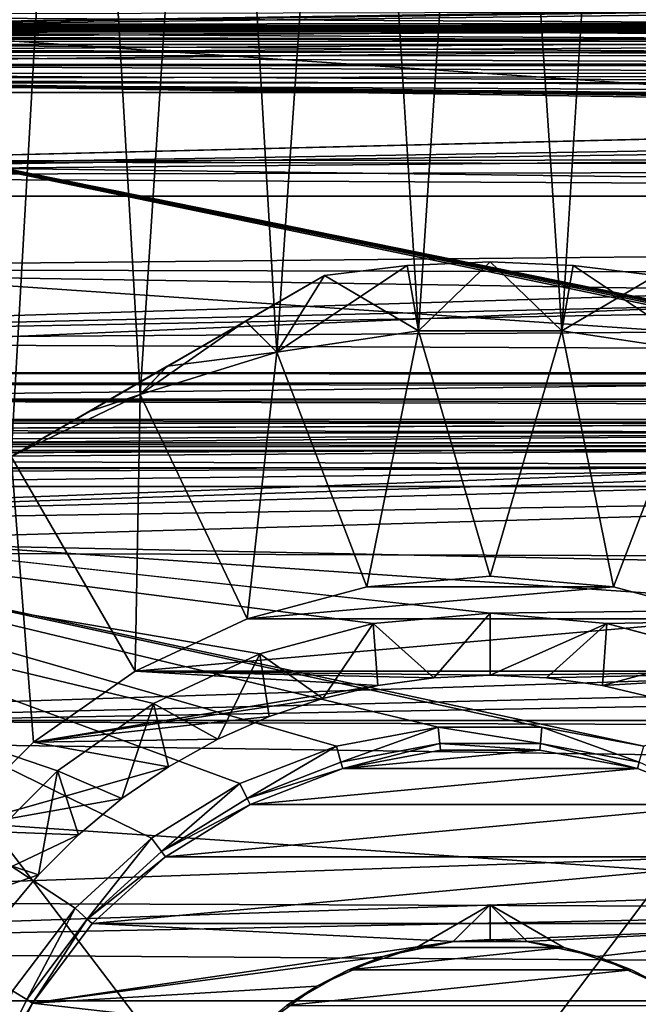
# Model space of a CAD drawing. Header units: millimetres. Extents: x -182 to 217, y -96 to 236.
# Tile 14 of 256: x -157 to -148, y 4 to 19. Entities that reach past the tile are written whole.
import ezdxf

# ---------------------------------------------------------------- set-up
doc = ezdxf.new("R2010")
doc.units = ezdxf.units.MM
doc.header["$LTSCALE"] = 52.148148
for name, color, linetype in [('1', 7, 'CONTINUOUS'), ('156', 7, 'CONTINUOUS'), ('179', 7, 'CONTINUOUS'), ('2', 7, 'CONTINUOUS'), ('218', 7, 'CONTINUOUS'), ('27', 7, 'CONTINUOUS'), ('28', 7, 'CONTINUOUS'), ('297', 7, 'CONTINUOUS'), ('35', 7, 'CONTINUOUS'), ('4', 7, 'CONTINUOUS'), ('48', 7, 'CONTINUOUS'), ('49', 7, 'CONTINUOUS'), ('514', 7, 'CONTINUOUS'), ('515', 7, 'CONTINUOUS'), ('517', 7, 'CONTINUOUS'), ('523', 7, 'CONTINUOUS'), ('524', 7, 'CONTINUOUS'), ('554', 7, 'CONTINUOUS'), ('555', 7, 'CONTINUOUS'), ('564', 7, 'CONTINUOUS'), ('569', 7, 'CONTINUOUS'), ('570', 7, 'CONTINUOUS'), ('592', 7, 'CONTINUOUS'), ('637', 7, 'CONTINUOUS'), ('664', 7, 'CONTINUOUS'), ('668', 7, 'CONTINUOUS'), ('672', 7, 'CONTINUOUS'), ('68', 7, 'CONTINUOUS'), ('681', 7, 'CONTINUOUS'), ('698', 7, 'CONTINUOUS'), ('702', 7, 'CONTINUOUS'), ('75', 7, 'CONTINUOUS')]:
    doc.layers.add(name, color=color, linetype=linetype)

msp = doc.modelspace()

# ---------------------------------------------------------------- linework, layer by layer
at = {"layer": '1', "color": 7, "linetype": 'CONTINUOUS', "true_color": 0xaaaaaa}
for points in [[(20, 13.821, -33.932), (-170, 13.821, -33.932), (20, 22.027, -6.618), (20, 13.821, -33.932)], [(20, 22.027, -6.618), (-170, 13.821, -33.932), (-170, 22.027, -6.618), (20, 22.027, -6.618)]]:
    msp.add_3dface(points, dxfattribs=at)
at = {"layer": '156', "color": 7, "linetype": 'CONTINUOUS', "true_color": 0xaaaaaa}
for points in [[(-166, 19.06, -4.067), (-166, 19.039, -4.216), (-138.511, 19.059, -3.92), (-166, 19.06, -4.067)], [(-166, 19.059, -3.917), (-166, 19.06, -4.067), (-138.511, 19.059, -3.92), (-166, 19.059, -3.917)], [(-166, 19.039, -4.216), (-138.511, 19.039, -4.216), (-138.511, 19.059, -3.92), (-166, 19.039, -4.216)], [(-166, 19.04, -3.791), (-166, 19.059, -3.917), (-138.511, 18.992, -3.631), (-166, 19.04, -3.791)], [(-138.511, 18.992, -3.631), (-166, 19.059, -3.917), (-138.511, 19.059, -3.92), (-138.511, 18.992, -3.631)], [(-166, 18.99, -3.625), (-166, 19.04, -3.791), (-138.511, 18.992, -3.631), (-166, 18.99, -3.625)], [(-138.511, 18.842, -3.374), (-166, 18.99, -3.625), (-138.511, 18.992, -3.631), (-138.511, 18.842, -3.374)], [(-166, 18.923, -3.49), (-166, 18.99, -3.625), (-138.511, 18.842, -3.374), (-166, 18.923, -3.49)], [(-166, 18.836, -3.367), (-166, 18.923, -3.49), (-138.511, 18.842, -3.374), (-166, 18.836, -3.367)], [(-138.511, 18.624, -3.173), (-166, 18.836, -3.367), (-138.511, 18.842, -3.374), (-138.511, 18.624, -3.173)], [(-166, 18.834, -3.364), (-166, 18.836, -3.367), (-138.511, 18.624, -3.173), (-166, 18.834, -3.364)], [(-166, 18.733, -3.258), (-166, 18.834, -3.364), (-138.511, 18.624, -3.173), (-166, 18.733, -3.258)], [(-166, 18.616, -3.168), (-166, 18.733, -3.258), (-138.511, 18.624, -3.173), (-166, 18.616, -3.168)], [(-138.511, 18.495, -3.098), (-166, 18.616, -3.168), (-138.511, 18.624, -3.173), (-138.511, 18.495, -3.098)], [(-166, 18.489, -3.096), (-166, 18.616, -3.168), (-138.511, 18.495, -3.098), (-166, 18.489, -3.096)], [(-138.511, 18.356, -3.044), (-166, 18.489, -3.096), (-138.511, 18.495, -3.098), (-138.511, 18.356, -3.044)], [(-166, 18.352, -3.043), (-166, 18.489, -3.096), (-138.511, 18.356, -3.044), (-166, 18.352, -3.043)], [(-138.511, 18.211, -3.011), (-166, 18.352, -3.043), (-138.511, 18.356, -3.044), (-138.511, 18.211, -3.011)], [(-166, 18.209, -3.011), (-166, 18.352, -3.043), (-138.511, 18.211, -3.011), (-166, 18.209, -3.011)], [(-138.511, 18.062, -3), (-166, 18.209, -3.011), (-138.511, 18.211, -3.011), (-138.511, 18.062, -3)], [(-138.511, 18.062, -3), (-166, 18.062, -3), (-166, 18.209, -3.011), (-138.511, 18.062, -3)]]:
    msp.add_3dface(points, dxfattribs=at)
at = {"layer": '179', "color": 7, "linetype": 'CONTINUOUS', "true_color": 0xaaaaaa}
for points in [[(-138.128, 19.078, 0.204), (-138.128, 19.301, 0.439), (-166, 19.236, 0.353), (-138.128, 19.078, 0.204)], [(-166, 19.078, 0.204), (-138.128, 19.078, 0.204), (-166, 19.236, 0.353), (-166, 19.078, 0.204)], [(-138.128, 18.792, 0.052), (-138.128, 19.078, 0.204), (-166, 18.941, 0.116), (-138.128, 18.792, 0.052)], [(-166, 18.941, 0.116), (-138.128, 19.078, 0.204), (-166, 19.078, 0.204), (-166, 18.941, 0.116)], [(-166, 18.792, 0.052), (-138.128, 18.792, 0.052), (-166, 18.941, 0.116), (-166, 18.792, 0.052)], [(-166, 18.473), (-138.128, 18.473), (-138.128, 18.792, 0.052), (-166, 18.473)], [(-166, 18.473), (-138.128, 18.792, 0.052), (-166, 18.634, 0.013), (-166, 18.473)], [(-166, 18.634, 0.013), (-138.128, 18.792, 0.052), (-166, 18.792, 0.052), (-166, 18.634, 0.013)]]:
    msp.add_3dface(points, dxfattribs=at)
at = {"layer": '2', "color": 7, "linetype": 'CONTINUOUS', "true_color": 0xaaaaaa}
for points in [[(-170, 20.678, 10.07), (-170, 18.954, 13.029), (-80.069, 20.299, 10.814), (-170, 20.678, 10.07)], [(-80.069, 20.299, 10.814), (-170, 18.954, 13.029), (-85.163, 20.219, 10.964), (-80.069, 20.299, 10.814)], [(-85.163, 20.219, 10.964), (-170, 18.954, 13.029), (-90.311, 20.081, 11.214), (-85.163, 20.219, 10.964)], [(-90.311, 20.081, 11.214), (-170, 18.954, 13.029), (-95.548, 19.881, 11.565), (-90.311, 20.081, 11.214)], [(-95.548, 19.881, 11.565), (-170, 18.954, 13.029), (-96.421, 19.429, 12.309), (-95.548, 19.881, 11.565)], [(-96.421, 19.429, 12.309), (-170, 18.954, 13.029), (-96.725, 19.263, 12.568), (-96.421, 19.429, 12.309)], [(-96.725, 19.263, 12.568), (-170, 18.954, 13.029), (-97.202, 18.992, 12.973), (-96.725, 19.263, 12.568)], [(-97.202, 18.992, 12.973), (-170, 18.954, 13.029), (-97.872, 18.585, 13.549), (-97.202, 18.992, 12.973)], [(-170, 18.954, 13.029), (-170, 16.81, 15.698), (-97.872, 18.585, 13.549), (-170, 18.954, 13.029)], [(-97.872, 18.585, 13.549), (-170, 16.81, 15.698), (-97.89, 18.574, 13.565), (-97.872, 18.585, 13.549)], [(-97.89, 18.574, 13.565), (-170, 16.81, 15.698), (-98.761, 17.986, 14.335), (-97.89, 18.574, 13.565)], [(-98.761, 17.986, 14.335), (-170, 16.81, 15.698), (-99.003, 17.808, 14.555), (-98.761, 17.986, 14.335)], [(-99.003, 17.808, 14.555), (-170, 16.81, 15.698), (-99.468, 17.443, 14.991), (-99.003, 17.808, 14.555)], [(-99.468, 17.443, 14.991), (-170, 16.81, 15.698), (-100.042, 16.94, 15.557), (-99.468, 17.443, 14.991)], [(-100.042, 16.94, 15.557), (-170, 16.81, 15.698), (-100.524, 16.455, 16.069), (-100.042, 16.94, 15.557)], [(-170, 16.81, 15.698), (-170, 14.293, 18.02), (-100.524, 16.455, 16.069), (-170, 16.81, 15.698)], [(-100.524, 16.455, 16.069), (-170, 14.293, 18.02), (-100.995, 15.899, 16.62), (-100.524, 16.455, 16.069)], [(-100.995, 15.899, 16.62), (-170, 14.293, 18.02), (-101.239, 15.563, 16.935), (-100.995, 15.899, 16.62)], [(-101.239, 15.563, 16.935), (-170, 14.293, 18.02), (-101.717, 14.732, 17.662), (-101.239, 15.563, 16.935)], [(-101.717, 14.732, 17.662), (-170, 14.293, 18.02), (-101.992, 14.004, 18.245), (-101.717, 14.732, 17.662)], [(-170, 14.293, 18.02), (-170, 11.459, 19.942), (-101.992, 14.004, 18.245), (-170, 14.293, 18.02)], [(-101.992, 14.004, 18.245), (-170, 11.459, 19.942), (-102.077, 13.667, 18.499), (-101.992, 14.004, 18.245)], [(-102.077, 13.667, 18.499), (-170, 11.459, 19.942), (-102.143, 13.274, 18.783), (-102.077, 13.667, 18.499)], [(-102.143, 13.274, 18.783), (-170, 11.459, 19.942), (-102.176, 12.527, 19.289), (-102.143, 13.274, 18.783)], [(-102.176, 12.527, 19.289), (-170, 11.459, 19.942), (-102.1, 10.041, 20.693), (-102.176, 12.527, 19.289)], [(-170, 11.459, 19.942), (-170, 8.371, 21.422), (-102.1, 10.041, 20.693), (-170, 11.459, 19.942)], [(-102.1, 10.041, 20.693), (-170, 8.371, 21.422), (-102.088, 9.595, 20.903), (-102.1, 10.041, 20.693)], [(-102.088, 9.595, 20.903), (-170, 8.371, 21.422), (-102.04, 7.384, 21.783), (-102.088, 9.595, 20.903)], [(-170, 8.371, 21.422), (-170, 5.098, 22.428), (-102.04, 7.384, 21.783), (-170, 8.371, 21.422)], [(-102.04, 7.384, 21.783), (-170, 5.098, 22.428), (-102.024, 6.459, 22.074), (-102.04, 7.384, 21.783)], [(-102.024, 6.459, 22.074), (-170, 5.098, 22.428), (-101.999, 4.612, 22.533), (-102.024, 6.459, 22.074)], [(-170, 5.098, 22.428), (-170, 1.712, 22.936), (-101.999, 4.612, 22.533), (-170, 5.098, 22.428)], [(-101.999, 4.612, 22.533), (-170, 1.712, 22.936), (-101.986, 3.187, 22.778), (-101.999, 4.612, 22.533)]]:
    msp.add_3dface(points, dxfattribs=at)
at = {"layer": '218', "color": 7, "linetype": 'CONTINUOUS', "true_color": 0xaaaaaa}
for points in [[(-150.761, 8.215, -25.032), (-152.258, 7.935, -25.032), (-150.761, 8.215, -26.058), (-150.761, 8.215, -25.032)], [(-150.761, 8.215, -26.058), (-152.258, 7.935, -25.032), (-152.258, 7.935, -26.058), (-150.761, 8.215, -26.058)], [(-149.239, 8.215, -25.032), (-150.761, 8.215, -25.032), (-149.239, 8.215, -26.058), (-149.239, 8.215, -25.032)], [(-149.239, 8.215, -26.058), (-150.761, 8.215, -25.032), (-150.761, 8.215, -26.058), (-149.239, 8.215, -26.058)], [(-147.742, 7.935, -25.032), (-149.239, 8.215, -25.032), (-147.742, 7.935, -26.058), (-147.742, 7.935, -25.032)], [(-147.742, 7.935, -26.058), (-149.239, 8.215, -25.032), (-149.239, 8.215, -26.058), (-147.742, 7.935, -26.058)], [(-152.258, 7.935, -25.032), (-153.677, 7.385, -25.032), (-152.258, 7.935, -26.058), (-152.258, 7.935, -25.032)], [(-152.258, 7.935, -26.058), (-153.677, 7.385, -25.032), (-153.677, 7.385, -26.058), (-152.258, 7.935, -26.058)], [(-153.677, 7.385, -25.032), (-154.972, 6.584, -25.032), (-153.677, 7.385, -26.058), (-153.677, 7.385, -25.032)], [(-153.677, 7.385, -26.058), (-154.972, 6.584, -25.032), (-154.972, 6.584, -26.058), (-153.677, 7.385, -26.058)], [(-154.972, 6.584, -25.032), (-156.097, 5.558, -25.032), (-154.972, 6.584, -26.058), (-154.972, 6.584, -25.032)], [(-154.972, 6.584, -26.058), (-156.097, 5.558, -25.032), (-156.097, 5.558, -26.058), (-154.972, 6.584, -26.058)], [(-156.097, 5.558, -25.032), (-157.014, 4.343, -25.032), (-156.097, 5.558, -26.058), (-156.097, 5.558, -25.032)], [(-156.097, 5.558, -26.058), (-157.014, 4.343, -25.032), (-157.014, 4.343, -26.058), (-156.097, 5.558, -26.058)], [(-157.014, 4.343, -25.032), (-157.693, 2.98, -25.032), (-157.014, 4.343, -26.058), (-157.014, 4.343, -25.032)], [(-157.014, 4.343, -26.058), (-157.693, 2.98, -25.032), (-157.693, 2.98, -26.058), (-157.014, 4.343, -26.058)]]:
    msp.add_3dface(points, dxfattribs=at)
at = {"layer": '27', "color": 7, "linetype": 'CONTINUOUS', "true_color": 0xaaaaaa}
for points in [[(-138.021, 12.987, -24.544), (-137.803, 12.944, -24.685), (-166, 18.675, -5.611), (-138.021, 12.987, -24.544)], [(-166, 18.675, -5.611), (-137.803, 12.944, -24.685), (-133.412, 18.675, -5.611), (-166, 18.675, -5.611)], [(-138.252, 13.02, -24.433), (-138.021, 12.987, -24.544), (-166, 18.675, -5.611), (-138.252, 13.02, -24.433)], [(-138.496, 13.044, -24.352), (-138.252, 13.02, -24.433), (-166, 18.675, -5.611), (-138.496, 13.044, -24.352)], [(-138.747, 13.059, -24.304), (-138.496, 13.044, -24.352), (-166, 18.675, -5.611), (-138.747, 13.059, -24.304)], [(-139, 13.064, -24.288), (-138.747, 13.059, -24.304), (-166, 18.675, -5.611), (-139, 13.064, -24.288)], [(-166, 13.064, -24.288), (-139, 13.064, -24.288), (-166, 18.675, -5.611), (-166, 13.064, -24.288)]]:
    msp.add_3dface(points, dxfattribs=at)
at = {"layer": '28', "color": 7, "linetype": 'CONTINUOUS', "true_color": 0xaaaaaa}
for points in [[(-135.944, 18.87, -4.919), (-138.511, 19.039, -4.216), (-166, 18.87, -4.917), (-135.944, 18.87, -4.919)], [(-166, 18.87, -4.917), (-138.511, 19.039, -4.216), (-166, 19.039, -4.216), (-166, 18.87, -4.917)], [(-166, 18.675, -5.611), (-133.412, 18.675, -5.611), (-135.944, 18.87, -4.919), (-166, 18.675, -5.611)], [(-166, 18.675, -5.611), (-135.944, 18.87, -4.919), (-166, 18.87, -4.917), (-166, 18.675, -5.611)]]:
    msp.add_3dface(points, dxfattribs=at)
at = {"layer": '297', "color": 7, "linetype": 'CONTINUOUS', "true_color": 0xaaaaaa}
for points in [[(-139, 13.064, -24.288), (-166, 13.064, -24.288), (-166, 12.955, -24.529), (-139, 13.064, -24.288)], [(-139, 13.064, -24.288), (-166, 12.955, -24.529), (-139, 13.057, -24.309), (-139, 13.064, -24.288)], [(-139, 13.057, -24.309), (-166, 12.955, -24.529), (-139, 12.925, -24.574), (-139, 13.057, -24.309)], [(-166, 12.955, -24.529), (-166, 12.913, -24.59), (-139, 12.925, -24.574), (-166, 12.955, -24.529)], [(-139, 12.925, -24.574), (-166, 12.913, -24.59), (-139, 12.915, -24.588), (-139, 12.925, -24.574)], [(-166, 12.913, -24.59), (-166, 12.783, -24.737), (-139, 12.915, -24.588), (-166, 12.913, -24.59)], [(-166, 12.783, -24.737), (-166, 12.71, -24.797), (-139, 12.915, -24.588), (-166, 12.783, -24.737)], [(-139, 12.915, -24.588), (-166, 12.71, -24.797), (-139, 12.703, -24.802), (-139, 12.915, -24.588)], [(-166, 12.71, -24.797), (-166, 12.576, -24.883), (-139, 12.703, -24.802), (-166, 12.71, -24.797)], [(-139, 12.703, -24.802), (-166, 12.576, -24.883), (-139, 12.693, -24.809), (-139, 12.703, -24.802)], [(-166, 12.576, -24.883), (-166, 12.504, -24.918), (-139, 12.693, -24.809), (-166, 12.576, -24.883)], [(-139, 12.693, -24.809), (-166, 12.504, -24.918), (-139, 12.421, -24.949), (-139, 12.693, -24.809)], [(-166, 12.504, -24.918), (-166, 12.349, -24.97), (-139, 12.421, -24.949), (-166, 12.504, -24.918)], [(-139, 12.421, -24.949), (-166, 12.349, -24.97), (-139, 12.414, -24.951), (-139, 12.421, -24.949)], [(-166, 12.106, -25), (-139, 12.106, -25), (-139, 12.414, -24.951), (-166, 12.106, -25)], [(-166, 12.301, -24.981), (-166, 12.106, -25), (-139, 12.414, -24.951), (-166, 12.301, -24.981)], [(-166, 12.349, -24.97), (-166, 12.301, -24.981), (-139, 12.414, -24.951), (-166, 12.349, -24.97)]]:
    msp.add_3dface(points, dxfattribs=at)
at = {"layer": '35', "color": 7, "linetype": 'CONTINUOUS', "true_color": 0xaaaaaa}
for points in [[(-139, 12.106, -25), (-166, 12.106, -25), (-147.673, 8.175, -25), (-139, 12.106, -25)], [(-147.673, 8.175, -25), (-166, 12.106, -25), (-149.216, 8.464, -25), (-147.673, 8.175, -25)], [(-149.216, 8.464, -25), (-166, 12.106, -25), (-150.784, 8.464, -25), (-149.216, 8.464, -25)], [(-150.784, 8.464, -25), (-166, 12.106, -25), (-152.327, 8.175, -25), (-150.784, 8.464, -25)], [(-152.327, 8.175, -25), (-166, 12.106, -25), (-153.789, 7.609, -25), (-152.327, 8.175, -25)], [(-153.789, 7.609, -25), (-166, 12.106, -25), (-155.123, 6.782, -25), (-153.789, 7.609, -25)], [(-155.123, 6.782, -25), (-166, 12.106, -25), (-156.283, 5.725, -25), (-155.123, 6.782, -25)], [(-156.283, 5.725, -25), (-166, 12.106, -25), (-157.228, 4.473, -25), (-156.283, 5.725, -25)]]:
    msp.add_3dface(points, dxfattribs=at)
at = {"layer": '4', "color": 7, "linetype": 'CONTINUOUS', "true_color": 0xaaaaaa}
for points in [[(-170, 12.384, -35), (20, 12.384, -35), (-150, 10.187, -35), (-170, 12.384, -35)], [(-157.804, 6.548, -35), (-170, 12.384, -35), (-156.548, 7.804, -35), (-157.804, 6.548, -35)], [(-156.548, 7.804, -35), (-170, 12.384, -35), (-155.094, 8.823, -35), (-156.548, 7.804, -35)], [(-155.094, 8.823, -35), (-170, 12.384, -35), (-153.484, 9.573, -35), (-155.094, 8.823, -35)], [(-153.484, 9.573, -35), (-170, 12.384, -35), (-151.769, 10.033, -35), (-153.484, 9.573, -35)], [(-151.769, 10.033, -35), (-170, 12.384, -35), (-150, 10.187, -35), (-151.769, 10.033, -35)], [(-150, 10.187, -35), (20, 12.384, -35), (-148.231, 10.033, -35), (-150, 10.187, -35)], [(-148.231, 10.033, -35), (20, 12.384, -35), (-146.516, 9.573, -35), (-148.231, 10.033, -35)]]:
    msp.add_3dface(points, dxfattribs=at)
at = {"layer": '48', "color": 7, "linetype": 'CONTINUOUS', "true_color": 0xaaaaaa}
for points in [[(-166, -18.062, -3), (-166, 18.062, -3), (-138.511, -18.062, -3), (-166, -18.062, -3)], [(-138.511, -18.062, -3), (-166, 18.062, -3), (-138.511, 18.062, -3), (-138.511, -18.062, -3)]]:
    msp.add_3dface(points, dxfattribs=at)
at = {"layer": '49', "color": 7, "linetype": 'CONTINUOUS', "true_color": 0xaaaaaa}
for points in [[(-138.128, 18.473), (-166, 18.473), (-166, -18.473), (-138.128, 18.473)], [(-138.128, -18.473), (-138.128, 18.473), (-166, -18.473), (-138.128, -18.473)]]:
    msp.add_3dface(points, dxfattribs=at)
at = {"layer": '514', "color": 7, "linetype": 'CONTINUOUS', "true_color": 0xaaaaaa}
for points in [[(-150, 10.75, -38), (-151.867, 10.587, -38), (-148.133, 10.587, -38), (-150, 10.75, -38)], [(-151.867, 10.587, -38), (-153.677, 10.102, -38), (-148.133, 10.587, -38), (-151.867, 10.587, -38)], [(-148.133, 10.587, -38), (-153.677, 10.102, -38), (-146.323, 10.102, -38), (-148.133, 10.587, -38)], [(-153.677, 10.102, -38), (-155.375, 9.31, -38), (-146.323, 10.102, -38), (-153.677, 10.102, -38)], [(-146.323, 10.102, -38), (-155.375, 9.31, -38), (-144.625, 9.31, -38), (-146.323, 10.102, -38)], [(-155.375, 9.31, -38), (-156.91, 8.235, -38), (-151.7, 9.092, -38), (-155.375, 9.31, -38)], [(-144.625, 9.31, -38), (-155.375, 9.31, -38), (-150, 9.25, -38), (-144.625, 9.31, -38)], [(-150, 9.25, -38), (-155.375, 9.31, -38), (-150.854, 9.211, -38), (-150, 9.25, -38)], [(-150.854, 9.211, -38), (-155.375, 9.31, -38), (-151.7, 9.092, -38), (-150.854, 9.211, -38)], [(-149.146, 9.211, -38), (-144.625, 9.31, -38), (-150, 9.25, -38), (-149.146, 9.211, -38)], [(-148.3, 9.092, -38), (-144.625, 9.31, -38), (-149.146, 9.211, -38), (-148.3, 9.092, -38)], [(-147.469, 8.897, -38), (-144.625, 9.31, -38), (-148.3, 9.092, -38), (-147.469, 8.897, -38)], [(-151.7, 9.092, -38), (-156.91, 8.235, -38), (-152.531, 8.897, -38), (-151.7, 9.092, -38)], [(-152.531, 8.897, -38), (-156.91, 8.235, -38), (-153.342, 8.625, -38), (-152.531, 8.897, -38)], [(-153.342, 8.625, -38), (-156.91, 8.235, -38), (-154.123, 8.28, -38), (-153.342, 8.625, -38)], [(-156.91, 8.235, -38), (-158.235, 6.91, -38), (-154.869, 7.865, -38), (-156.91, 8.235, -38)], [(-154.123, 8.28, -38), (-156.91, 8.235, -38), (-154.869, 7.865, -38), (-154.123, 8.28, -38)], [(-154.869, 7.865, -38), (-158.235, 6.91, -38), (-155.574, 7.382, -38), (-154.869, 7.865, -38)], [(-155.574, 7.382, -38), (-158.235, 6.91, -38), (-156.232, 6.836, -38), (-155.574, 7.382, -38)], [(-158.235, 6.91, -38), (-159.31, 5.375, -38), (-156.232, 6.836, -38), (-158.235, 6.91, -38)], [(-156.232, 6.836, -38), (-159.31, 5.375, -38), (-156.836, 6.232, -38), (-156.232, 6.836, -38)], [(-156.836, 6.232, -38), (-159.31, 5.375, -38), (-157.382, 5.574, -38), (-156.836, 6.232, -38)]]:
    msp.add_3dface(points, dxfattribs=at)
at = {"layer": '515', "color": 7, "linetype": 'CONTINUOUS', "true_color": 0xaaaaaa}
for points in [[(-150.752, 8.115, -26), (-152.23, 7.839, -26), (-149.248, 8.115, -26), (-150.752, 8.115, -26)], [(-149.248, 8.115, -26), (-152.23, 7.839, -26), (-147.77, 7.839, -26), (-149.248, 8.115, -26)], [(-152.23, 7.839, -26), (-153.633, 7.296, -26), (-147.77, 7.839, -26), (-152.23, 7.839, -26)], [(-147.77, 7.839, -26), (-153.633, 7.296, -26), (-146.367, 7.296, -26), (-147.77, 7.839, -26)], [(-153.633, 7.296, -26), (-154.912, 6.504, -26), (-146.367, 7.296, -26), (-153.633, 7.296, -26)], [(-146.367, 7.296, -26), (-154.912, 6.504, -26), (-145.088, 6.504, -26), (-146.367, 7.296, -26)], [(-154.912, 6.504, -26), (-156.023, 5.491, -26), (-145.088, 6.504, -26), (-154.912, 6.504, -26)], [(-145.088, 6.504, -26), (-156.023, 5.491, -26), (-143.977, 5.491, -26), (-145.088, 6.504, -26)], [(-156.023, 5.491, -26), (-156.929, 4.29, -26), (-150.549, 5.221, -26), (-156.023, 5.491, -26)], [(-143.977, 5.491, -26), (-156.023, 5.491, -26), (-150.549, 5.221, -26), (-143.977, 5.491, -26)], [(-149.451, 5.221, -26), (-143.977, 5.491, -26), (-150.549, 5.221, -26), (-149.451, 5.221, -26)], [(-148.378, 4.993, -26), (-143.977, 5.491, -26), (-149.451, 5.221, -26), (-148.378, 4.993, -26)], [(-147.375, 4.547, -26), (-143.977, 5.491, -26), (-148.378, 4.993, -26), (-147.375, 4.547, -26)], [(-150.549, 5.221, -26), (-156.929, 4.29, -26), (-151.622, 4.993, -26), (-150.549, 5.221, -26)], [(-151.622, 4.993, -26), (-156.929, 4.29, -26), (-152.625, 4.547, -26), (-151.622, 4.993, -26)], [(-152.625, 4.547, -26), (-156.929, 4.29, -26), (-153.513, 3.902, -26), (-152.625, 4.547, -26)], [(-156.929, 4.29, -26), (-157.6, 2.944, -26), (-153.513, 3.902, -26), (-156.929, 4.29, -26)]]:
    msp.add_3dface(points, dxfattribs=at)
at = {"layer": '517', "color": 7, "linetype": 'CONTINUOUS', "true_color": 0xaaaaaa}
for points in [[(-150, 5.774, -31), (-150, 5.774, -34.957), (-148.886, 5.131, -31), (-150, 5.774, -31)], [(-148.886, 5.131, -31), (-150, 5.774, -34.957), (-148.886, 5.131, -34.957), (-148.886, 5.131, -31)]]:
    msp.add_3dface(points, dxfattribs=at)
at = {"layer": '523', "color": 7, "linetype": 'CONTINUOUS', "true_color": 0xaaaaaa}
for points in [[(-150.549, 5.221, -26), (-151.622, 4.993, -26), (-150.56, 5.22, -31), (-150.549, 5.221, -26)], [(-150.56, 5.22, -31), (-151.622, 4.993, -26), (-151.114, 5.131, -31), (-150.56, 5.22, -31)], [(-150, 5.25, -31), (-150.549, 5.221, -26), (-150.56, 5.22, -31), (-150, 5.25, -31)], [(-149.451, 5.221, -26), (-150.549, 5.221, -26), (-150, 5.25, -31), (-149.451, 5.221, -26)], [(-149.44, 5.22, -31), (-149.451, 5.221, -26), (-150, 5.25, -31), (-149.44, 5.22, -31)], [(-148.378, 4.993, -26), (-149.451, 5.221, -26), (-148.886, 5.131, -31), (-148.378, 4.993, -26)], [(-148.886, 5.131, -31), (-149.451, 5.221, -26), (-149.44, 5.22, -31), (-148.886, 5.131, -31)], [(-151.114, 5.131, -34.957), (-151.622, 4.993, -26), (-152.142, 4.793, -34.957), (-151.114, 5.131, -34.957)], [(-151.114, 5.131, -31), (-151.622, 4.993, -26), (-151.114, 5.131, -34.957), (-151.114, 5.131, -31)], [(-148.378, 4.993, -26), (-148.886, 5.131, -31), (-147.858, 4.793, -34.957), (-148.378, 4.993, -26)], [(-148.886, 5.131, -31), (-148.886, 5.131, -34.957), (-147.858, 4.793, -34.957), (-148.886, 5.131, -31)], [(-151.622, 4.993, -26), (-152.625, 4.547, -26), (-152.142, 4.793, -34.957), (-151.622, 4.993, -26)], [(-147.375, 4.547, -26), (-148.378, 4.993, -26), (-147.858, 4.793, -34.957), (-147.375, 4.547, -26)], [(-152.142, 4.793, -34.957), (-152.625, 4.547, -26), (-153.08, 4.252, -34.957), (-152.142, 4.793, -34.957)], [(-146.92, 4.252, -34.957), (-147.375, 4.547, -26), (-147.858, 4.793, -34.957), (-146.92, 4.252, -34.957)], [(-152.625, 4.547, -26), (-153.513, 3.902, -26), (-153.08, 4.252, -34.957), (-152.625, 4.547, -26)]]:
    msp.add_3dface(points, dxfattribs=at)
at = {"layer": '524', "color": 7, "linetype": 'CONTINUOUS', "true_color": 0xaaaaaa}
for points in [[(-150.761, 8.215, -26.058), (-152.258, 7.935, -26.058), (-152.23, 7.839, -26), (-150.761, 8.215, -26.058)], [(-150.761, 8.215, -26.058), (-152.23, 7.839, -26), (-150.752, 8.115, -26), (-150.761, 8.215, -26.058)], [(-149.239, 8.215, -26.058), (-150.761, 8.215, -26.058), (-149.248, 8.115, -26), (-149.239, 8.215, -26.058)], [(-150.761, 8.215, -26.058), (-150.752, 8.115, -26), (-149.248, 8.115, -26), (-150.761, 8.215, -26.058)], [(-149.239, 8.215, -26.058), (-149.248, 8.115, -26), (-147.77, 7.839, -26), (-149.239, 8.215, -26.058)], [(-147.742, 7.935, -26.058), (-149.239, 8.215, -26.058), (-147.77, 7.839, -26), (-147.742, 7.935, -26.058)], [(-152.258, 7.935, -26.058), (-153.677, 7.385, -26.058), (-152.23, 7.839, -26), (-152.258, 7.935, -26.058)], [(-147.742, 7.935, -26.058), (-147.77, 7.839, -26), (-146.367, 7.296, -26), (-147.742, 7.935, -26.058)], [(-153.677, 7.385, -26.058), (-153.633, 7.296, -26), (-152.23, 7.839, -26), (-153.677, 7.385, -26.058)], [(-153.677, 7.385, -26.058), (-154.972, 6.584, -26.058), (-153.633, 7.296, -26), (-153.677, 7.385, -26.058)], [(-154.972, 6.584, -26.058), (-154.912, 6.504, -26), (-153.633, 7.296, -26), (-154.972, 6.584, -26.058)], [(-154.972, 6.584, -26.058), (-156.097, 5.558, -26.058), (-154.912, 6.504, -26), (-154.972, 6.584, -26.058)], [(-156.097, 5.558, -26.058), (-156.023, 5.491, -26), (-154.912, 6.504, -26), (-156.097, 5.558, -26.058)], [(-156.097, 5.558, -26.058), (-157.014, 4.343, -26.058), (-156.929, 4.29, -26), (-156.097, 5.558, -26.058)], [(-156.097, 5.558, -26.058), (-156.929, 4.29, -26), (-156.023, 5.491, -26), (-156.097, 5.558, -26.058)], [(-157.014, 4.343, -26.058), (-157.693, 2.98, -26.058), (-156.929, 4.29, -26), (-157.014, 4.343, -26.058)], [(-157.693, 2.98, -26.058), (-157.6, 2.944, -26), (-156.929, 4.29, -26), (-157.693, 2.98, -26.058)]]:
    msp.add_3dface(points, dxfattribs=at)
at = {"layer": '554', "color": 7, "linetype": 'CONTINUOUS', "true_color": 0xaaaaaa}
for points in [[(-151.084, 14.459, -35.5), (-153.227, 14.136, -35.5), (-151.867, 10.587, -35.5), (-151.084, 14.459, -35.5)], [(-150, 10.75, -35.5), (-151.084, 14.459, -35.5), (-151.867, 10.587, -35.5), (-150, 10.75, -35.5)], [(-148.916, 14.459, -35.5), (-151.084, 14.459, -35.5), (-150, 10.75, -35.5), (-148.916, 14.459, -35.5)], [(-148.133, 10.587, -35.5), (-148.916, 14.459, -35.5), (-150, 10.75, -35.5), (-148.133, 10.587, -35.5)], [(-146.773, 14.136, -35.5), (-148.916, 14.459, -35.5), (-148.133, 10.587, -35.5), (-146.773, 14.136, -35.5)], [(-153.227, 14.136, -35.5), (-155.298, 13.498, -35.5), (-153.677, 10.102, -35.5), (-153.227, 14.136, -35.5)], [(-151.867, 10.587, -35.5), (-153.227, 14.136, -35.5), (-153.677, 10.102, -35.5), (-151.867, 10.587, -35.5)], [(-146.323, 10.102, -35.5), (-146.773, 14.136, -35.5), (-148.133, 10.587, -35.5), (-146.323, 10.102, -35.5)], [(-155.298, 13.498, -35.5), (-157.25, 12.557, -35.5), (-155.375, 9.31, -35.5), (-155.298, 13.498, -35.5)], [(-153.677, 10.102, -35.5), (-155.298, 13.498, -35.5), (-155.375, 9.31, -35.5), (-153.677, 10.102, -35.5)], [(-156.91, 8.235, -35.5), (-157.25, 12.557, -35.5), (-158.235, 6.91, -35.5), (-156.91, 8.235, -35.5)], [(-155.375, 9.31, -35.5), (-157.25, 12.557, -35.5), (-156.91, 8.235, -35.5), (-155.375, 9.31, -35.5)]]:
    msp.add_3dface(points, dxfattribs=at)
at = {"layer": '555', "color": 7, "linetype": 'CONTINUOUS', "true_color": 0xaaaaaa}
for points in [[(-151.867, 10.587, -38), (-150, 10.75, -38), (-151.867, 10.587, -35.5), (-151.867, 10.587, -38)], [(-150, 10.75, -38), (-150, 10.75, -35.5), (-151.867, 10.587, -35.5), (-150, 10.75, -38)], [(-150, 10.75, -38), (-148.133, 10.587, -38), (-150, 10.75, -35.5), (-150, 10.75, -38)], [(-148.133, 10.587, -38), (-148.133, 10.587, -35.5), (-150, 10.75, -35.5), (-148.133, 10.587, -38)], [(-153.677, 10.102, -38), (-151.867, 10.587, -38), (-153.677, 10.102, -35.5), (-153.677, 10.102, -38)], [(-151.867, 10.587, -38), (-151.867, 10.587, -35.5), (-153.677, 10.102, -35.5), (-151.867, 10.587, -38)], [(-148.133, 10.587, -38), (-146.323, 10.102, -38), (-148.133, 10.587, -35.5), (-148.133, 10.587, -38)], [(-146.323, 10.102, -38), (-146.323, 10.102, -35.5), (-148.133, 10.587, -35.5), (-146.323, 10.102, -38)], [(-155.375, 9.31, -38), (-153.677, 10.102, -38), (-155.375, 9.31, -35.5), (-155.375, 9.31, -38)], [(-153.677, 10.102, -38), (-153.677, 10.102, -35.5), (-155.375, 9.31, -35.5), (-153.677, 10.102, -38)], [(-156.91, 8.235, -38), (-155.375, 9.31, -38), (-156.91, 8.235, -35.5), (-156.91, 8.235, -38)], [(-155.375, 9.31, -38), (-155.375, 9.31, -35.5), (-156.91, 8.235, -35.5), (-155.375, 9.31, -38)], [(-158.235, 6.91, -38), (-156.91, 8.235, -38), (-158.235, 6.91, -35.5), (-158.235, 6.91, -38)], [(-156.91, 8.235, -38), (-156.91, 8.235, -35.5), (-158.235, 6.91, -35.5), (-156.91, 8.235, -38)]]:
    msp.add_3dface(points, dxfattribs=at)
at = {"layer": '564', "color": 7, "linetype": 'CONTINUOUS', "true_color": 0xaaaaaa}
for points in [[(-161.993, 9.819, -48.923), (-161.993, 9.819, -36.077), (-152.507, 15.296, -48.923), (-161.993, 9.819, -48.923)], [(-161.993, 9.819, -48.923), (-152.507, 15.296, -48.923), (-153.701, 14.606, -49.172), (-161.993, 9.819, -48.923)], [(-161.993, 9.819, -36.077), (-160.799, 10.508, -35.828), (-152.507, 15.296, -36.077), (-161.993, 9.819, -36.077)], [(-152.507, 15.296, -48.923), (-161.993, 9.819, -36.077), (-152.507, 15.296, -36.077), (-152.507, 15.296, -48.923)], [(-152.507, 15.296, -36.077), (-160.799, 10.508, -35.828), (-153.7, 14.607, -35.828), (-152.507, 15.296, -36.077)], [(-160.8, 10.508, -49.172), (-161.993, 9.819, -48.923), (-153.701, 14.606, -49.172), (-160.8, 10.508, -49.172)], [(-159.616, 11.192, -49.353), (-160.8, 10.508, -49.172), (-153.701, 14.606, -49.172), (-159.616, 11.192, -49.353)], [(-153.7, 14.607, -35.828), (-160.799, 10.508, -35.828), (-154.884, 13.923, -35.647), (-153.7, 14.607, -35.828)], [(-154.886, 13.922, -49.353), (-159.616, 11.192, -49.353), (-153.701, 14.606, -49.172), (-154.886, 13.922, -49.353)], [(-160.799, 10.508, -35.828), (-159.614, 11.193, -35.647), (-154.884, 13.923, -35.647), (-160.799, 10.508, -35.828)], [(-158.433, 11.874, -49.463), (-159.616, 11.192, -49.353), (-154.886, 13.922, -49.353), (-158.433, 11.874, -49.463)], [(-154.884, 13.923, -35.647), (-159.614, 11.193, -35.647), (-156.067, 13.24, -35.537), (-154.884, 13.923, -35.647)], [(-156.068, 13.24, -49.463), (-158.433, 11.874, -49.463), (-154.886, 13.922, -49.353), (-156.068, 13.24, -49.463)], [(-159.614, 11.193, -35.647), (-158.432, 11.875, -35.537), (-156.067, 13.24, -35.537), (-159.614, 11.193, -35.647)], [(-157.25, 12.557, -49.5), (-158.433, 11.874, -49.463), (-156.068, 13.24, -49.463), (-157.25, 12.557, -49.5)], [(-158.432, 11.875, -35.537), (-157.25, 12.557, -35.5), (-156.067, 13.24, -35.537), (-158.432, 11.875, -35.537)]]:
    msp.add_3dface(points, dxfattribs=at)
at = {"layer": '569', "color": 7, "linetype": 'CONTINUOUS', "true_color": 0xaaaaaa}
for points in [[(-150, 30.75, -49.5), (-152.099, 30.678, -49.5), (-151.084, 14.459, -49.5), (-150, 30.75, -49.5)], [(-148.916, 14.459, -49.5), (-150, 30.75, -49.5), (-151.084, 14.459, -49.5), (-148.916, 14.459, -49.5)], [(-147.901, 30.678, -49.5), (-150, 30.75, -49.5), (-148.916, 14.459, -49.5), (-147.901, 30.678, -49.5)], [(-152.099, 30.678, -49.5), (-154.188, 30.463, -49.5), (-153.227, 14.136, -49.5), (-152.099, 30.678, -49.5)], [(-151.084, 14.459, -49.5), (-152.099, 30.678, -49.5), (-153.227, 14.136, -49.5), (-151.084, 14.459, -49.5)], [(-146.773, 14.136, -49.5), (-147.901, 30.678, -49.5), (-148.916, 14.459, -49.5), (-146.773, 14.136, -49.5)], [(-145.812, 30.463, -49.5), (-147.901, 30.678, -49.5), (-146.773, 14.136, -49.5), (-145.812, 30.463, -49.5)], [(-154.188, 30.463, -49.5), (-156.258, 30.106, -49.5), (-155.297, 13.498, -49.5), (-154.188, 30.463, -49.5)], [(-153.227, 14.136, -49.5), (-154.188, 30.463, -49.5), (-155.297, 13.498, -49.5), (-153.227, 14.136, -49.5)], [(-158.299, 29.609, -49.5), (-157.25, 12.557, -49.5), (-156.258, 30.106, -49.5), (-158.299, 29.609, -49.5)], [(-156.258, 30.106, -49.5), (-157.25, 12.557, -49.5), (-155.297, 13.498, -49.5), (-156.258, 30.106, -49.5)]]:
    msp.add_3dface(points, dxfattribs=at)
at = {"layer": '570', "color": 7, "linetype": 'CONTINUOUS', "true_color": 0xaaaaaa}
for points in [[(-174.629, 20.037, -69.5), (-122.872, 16.497, -69.5), (-177.128, 16.497, -69.5), (-174.629, 20.037, -69.5)], [(-125.371, 20.037, -69.5), (-122.872, 16.497, -69.5), (-174.629, 20.037, -69.5), (-125.371, 20.037, -69.5)], [(-177.128, 16.497, -69.5), (-120.878, 12.649, -69.5), (-179.122, 12.649, -69.5), (-177.128, 16.497, -69.5)], [(-122.872, 16.497, -69.5), (-120.878, 12.649, -69.5), (-177.128, 16.497, -69.5), (-122.872, 16.497, -69.5)], [(-179.122, 12.649, -69.5), (-119.427, 8.566, -69.5), (-180.573, 8.566, -69.5), (-179.122, 12.649, -69.5)], [(-120.878, 12.649, -69.5), (-119.427, 8.566, -69.5), (-179.122, 12.649, -69.5), (-120.878, 12.649, -69.5)], [(-180.573, 8.566, -69.5), (-118.546, 4.323, -69.5), (-181.454, 4.323, -69.5), (-180.573, 8.566, -69.5)], [(-119.427, 8.566, -69.5), (-118.546, 4.323, -69.5), (-180.573, 8.566, -69.5), (-119.427, 8.566, -69.5)], [(-118.25, 0, -69.5), (-181.75, 0, -69.5), (-181.454, 4.323, -69.5), (-118.25, 0, -69.5)], [(-118.546, 4.323, -69.5), (-118.25, 0, -69.5), (-181.454, 4.323, -69.5), (-118.546, 4.323, -69.5)]]:
    msp.add_3dface(points, dxfattribs=at)
at = {"layer": '592', "color": 7, "linetype": 'CONTINUOUS', "true_color": 0xaaaaaa}
for points in [[(-166, 19.471, 1.054), (-73.5, 19.2, 3.407), (-166, 19.089, 3.984), (-166, 19.471, 1.054)], [(-73.5, 19.2, 3.407), (-73.5, 18.877, 4.891), (-166, 19.089, 3.984), (-73.5, 19.2, 3.407)], [(-73.5, 18.877, 4.891), (-73.5, 18.439, 6.345), (-166, 19.089, 3.984), (-73.5, 18.877, 4.891)], [(-73.5, 18.439, 6.345), (-166, 18.268, 6.822), (-166, 19.089, 3.984), (-73.5, 18.439, 6.345)], [(-73.5, 18.439, 6.345), (-73.5, 17.889, 7.761), (-166, 18.268, 6.822), (-73.5, 18.439, 6.345)], [(-83.934, 17.163, 9.257), (-87.484, 17.095, 9.381), (-166, 18.268, 6.822), (-83.934, 17.163, 9.257)], [(-87.484, 17.095, 9.381), (-166, 17.027, 9.504), (-166, 18.268, 6.822), (-87.484, 17.095, 9.381)], [(-80.405, 17.207, 9.174), (-83.934, 17.163, 9.257), (-166, 18.268, 6.822), (-80.405, 17.207, 9.174)], [(-73.5, 17.231, 9.13), (-80.405, 17.207, 9.174), (-166, 18.268, 6.822), (-73.5, 17.231, 9.13)], [(-73.5, 17.889, 7.761), (-73.5, 17.231, 9.13), (-166, 18.268, 6.822), (-73.5, 17.889, 7.761)], [(-87.484, 17.095, 9.381), (-94.572, 16.891, 9.744), (-166, 17.027, 9.504), (-87.484, 17.095, 9.381)], [(-166, 17.027, 9.504), (-94.572, 16.891, 9.744), (-94.514, 16.104, 10.996), (-166, 17.027, 9.504)], [(-166, 15.396, 11.968), (-166, 17.027, 9.504), (-94.514, 16.104, 10.996), (-166, 15.396, 11.968)], [(-166, 15.396, 11.968), (-94.514, 16.104, 10.996), (-94.46, 15.225, 12.185), (-166, 15.396, 11.968)], [(-166, 13.411, 14.156), (-166, 15.396, 11.968), (-94.408, 14.257, 13.303), (-166, 13.411, 14.156)], [(-166, 15.396, 11.968), (-94.46, 15.225, 12.185), (-94.408, 14.257, 13.303), (-166, 15.396, 11.968)], [(-166, 13.411, 14.156), (-94.408, 14.257, 13.303), (-94.361, 13.208, 14.346), (-166, 13.411, 14.156)], [(-166, 11.118, 16.02), (-166, 13.411, 14.156), (-94.361, 13.208, 14.346), (-166, 11.118, 16.02)], [(-166, 11.118, 16.02), (-94.361, 13.208, 14.346), (-94.277, 10.889, 16.176), (-166, 11.118, 16.02)], [(-166, 8.57, 17.516), (-166, 11.118, 16.02), (-94.277, 10.889, 16.176), (-166, 8.57, 17.516)], [(-166, 8.57, 17.516), (-94.277, 10.889, 16.176), (-94.21, 8.321, 17.636), (-166, 8.57, 17.516)], [(-166, 5.825, 18.61), (-166, 8.57, 17.516), (-94.21, 8.321, 17.636), (-166, 5.825, 18.61)], [(-166, 5.825, 18.61), (-94.21, 8.321, 17.636), (-94.161, 5.561, 18.69), (-166, 5.825, 18.61)], [(-166, 2.946, 19.276), (-166, 5.825, 18.61), (-94.161, 5.561, 18.69), (-166, 2.946, 19.276)], [(-94.132, 2.675, 19.316), (-166, 2.946, 19.276), (-94.161, 5.561, 18.69), (-94.132, 2.675, 19.316)]]:
    msp.add_3dface(points, dxfattribs=at)
at = {"layer": '637', "color": 7, "linetype": 'CONTINUOUS', "true_color": 0xaaaaaa}
for points in [[(-150, 5.774, -31), (-150.56, 5.22, -31), (-151.114, 5.131, -31), (-150, 5.774, -31)], [(-150, 5.774, -31), (-150, 5.25, -31), (-150.56, 5.22, -31), (-150, 5.774, -31)], [(-150, 5.774, -31), (-148.886, 5.131, -31), (-149.44, 5.22, -31), (-150, 5.774, -31)], [(-150, 5.774, -31), (-149.44, 5.22, -31), (-150, 5.25, -31), (-150, 5.774, -31)]]:
    msp.add_3dface(points, dxfattribs=at)
at = {"layer": '664', "color": 7, "linetype": 'CONTINUOUS', "true_color": 0xaaaaaa}
for points in [[(-150, 15.5, -48.923), (-151.257, 15.449, -48.923), (-150, 15.5, -36.077), (-150, 15.5, -48.923)], [(-150, 15.5, -36.077), (-151.257, 15.449, -48.923), (-151.257, 15.449, -36.077), (-150, 15.5, -36.077)], [(-148.743, 15.449, -48.923), (-150, 15.5, -48.923), (-148.743, 15.449, -36.077), (-148.743, 15.449, -48.923)], [(-148.743, 15.449, -36.077), (-150, 15.5, -48.923), (-150, 15.5, -36.077), (-148.743, 15.449, -36.077)], [(-152.507, 15.296, -48.923), (-152.507, 15.296, -36.077), (-151.257, 15.449, -36.077), (-152.507, 15.296, -48.923)], [(-151.257, 15.449, -48.923), (-152.507, 15.296, -48.923), (-151.257, 15.449, -36.077), (-151.257, 15.449, -48.923)], [(-147.493, 15.296, -36.077), (-147.493, 15.296, -48.923), (-148.743, 15.449, -48.923), (-147.493, 15.296, -36.077)], [(-147.493, 15.296, -36.077), (-148.743, 15.449, -48.923), (-148.743, 15.449, -36.077), (-147.493, 15.296, -36.077)]]:
    msp.add_3dface(points, dxfattribs=at)
at = {"layer": '668', "color": 7, "linetype": 'CONTINUOUS', "true_color": 0xaaaaaa}
for points in [[(-151.084, 14.459, -35.5), (-150, 15.5, -36.077), (-151.257, 15.449, -36.077), (-151.084, 14.459, -35.5)], [(-151.084, 14.459, -35.5), (-148.916, 14.459, -35.5), (-150, 15.5, -36.077), (-151.084, 14.459, -35.5)], [(-148.916, 14.459, -35.5), (-148.743, 15.449, -36.077), (-150, 15.5, -36.077), (-148.916, 14.459, -35.5)], [(-152.507, 15.296, -36.077), (-151.084, 14.459, -35.5), (-151.257, 15.449, -36.077), (-152.507, 15.296, -36.077)], [(-148.916, 14.459, -35.5), (-146.773, 14.136, -35.5), (-148.743, 15.449, -36.077), (-148.916, 14.459, -35.5)], [(-146.773, 14.136, -35.5), (-147.493, 15.296, -36.077), (-148.743, 15.449, -36.077), (-146.773, 14.136, -35.5)], [(-153.227, 14.136, -35.5), (-152.507, 15.296, -36.077), (-153.7, 14.607, -35.828), (-153.227, 14.136, -35.5)], [(-153.227, 14.136, -35.5), (-151.084, 14.459, -35.5), (-152.507, 15.296, -36.077), (-153.227, 14.136, -35.5)], [(-153.227, 14.136, -35.5), (-153.7, 14.607, -35.828), (-154.884, 13.923, -35.647), (-153.227, 14.136, -35.5)], [(-155.298, 13.498, -35.5), (-153.227, 14.136, -35.5), (-154.884, 13.923, -35.647), (-155.298, 13.498, -35.5)], [(-155.298, 13.498, -35.5), (-154.884, 13.923, -35.647), (-156.067, 13.24, -35.537), (-155.298, 13.498, -35.5)], [(-157.25, 12.557, -35.5), (-155.298, 13.498, -35.5), (-156.067, 13.24, -35.537), (-157.25, 12.557, -35.5)]]:
    msp.add_3dface(points, dxfattribs=at)
at = {"layer": '672', "color": 7, "linetype": 'CONTINUOUS', "true_color": 0xaaaaaa}
for points in [[(-151.084, 14.459, -49.5), (-151.257, 15.449, -48.923), (-150, 15.5, -48.923), (-151.084, 14.459, -49.5)], [(-148.916, 14.459, -49.5), (-151.084, 14.459, -49.5), (-150, 15.5, -48.923), (-148.916, 14.459, -49.5)], [(-148.916, 14.459, -49.5), (-150, 15.5, -48.923), (-148.743, 15.449, -48.923), (-148.916, 14.459, -49.5)], [(-153.227, 14.136, -49.5), (-152.507, 15.296, -48.923), (-151.257, 15.449, -48.923), (-153.227, 14.136, -49.5)], [(-151.084, 14.459, -49.5), (-153.227, 14.136, -49.5), (-151.257, 15.449, -48.923), (-151.084, 14.459, -49.5)], [(-147.493, 15.296, -48.923), (-148.916, 14.459, -49.5), (-148.743, 15.449, -48.923), (-147.493, 15.296, -48.923)], [(-153.701, 14.606, -49.172), (-152.507, 15.296, -48.923), (-153.227, 14.136, -49.5), (-153.701, 14.606, -49.172)], [(-147.493, 15.296, -48.923), (-146.773, 14.136, -49.5), (-148.916, 14.459, -49.5), (-147.493, 15.296, -48.923)], [(-154.886, 13.922, -49.353), (-153.701, 14.606, -49.172), (-155.297, 13.498, -49.5), (-154.886, 13.922, -49.353)], [(-153.701, 14.606, -49.172), (-153.227, 14.136, -49.5), (-155.297, 13.498, -49.5), (-153.701, 14.606, -49.172)], [(-156.068, 13.24, -49.463), (-154.886, 13.922, -49.353), (-155.297, 13.498, -49.5), (-156.068, 13.24, -49.463)], [(-157.25, 12.557, -49.5), (-156.068, 13.24, -49.463), (-155.297, 13.498, -49.5), (-157.25, 12.557, -49.5)]]:
    msp.add_3dface(points, dxfattribs=at)
at = {"layer": '68', "color": 7, "linetype": 'CONTINUOUS', "true_color": 0xaaaaaa}
for points in [[(-170, 13.821, -33.932), (20, 13.821, -33.932), (20, 13.665, -34.281), (-170, 13.821, -33.932)], [(-170, 13.665, -34.281), (-170, 13.821, -33.932), (20, 13.665, -34.281), (-170, 13.665, -34.281)], [(-170, 13.426, -34.58), (-170, 13.665, -34.281), (20, 13.426, -34.58), (-170, 13.426, -34.58)], [(20, 13.426, -34.58), (-170, 13.665, -34.281), (20, 13.665, -34.281), (20, 13.426, -34.58)], [(-170, 13.119, -34.808), (-170, 13.426, -34.58), (20, 13.119, -34.808), (-170, 13.119, -34.808)], [(20, 13.119, -34.808), (-170, 13.426, -34.58), (20, 13.426, -34.58), (20, 13.119, -34.808)], [(-170, 12.764, -34.951), (-170, 13.119, -34.808), (20, 12.764, -34.951), (-170, 12.764, -34.951)], [(20, 12.764, -34.951), (-170, 13.119, -34.808), (20, 13.119, -34.808), (20, 12.764, -34.951)], [(20, 12.384, -35), (-170, 12.384, -35), (-170, 12.764, -34.951), (20, 12.384, -35)], [(20, 12.384, -35), (-170, 12.764, -34.951), (20, 12.764, -34.951), (20, 12.384, -35)]]:
    msp.add_3dface(points, dxfattribs=at)
at = {"layer": '681', "color": 7, "linetype": 'CONTINUOUS', "true_color": 0xaaaaaa}
for points in [[(-150, 5.774, -34.957), (-150, 5.774, -31), (-151.114, 5.131, -34.957), (-150, 5.774, -34.957)], [(-150, 5.774, -31), (-151.114, 5.131, -31), (-151.114, 5.131, -34.957), (-150, 5.774, -31)]]:
    msp.add_3dface(points, dxfattribs=at)
at = {"layer": '698', "color": 7, "linetype": 'CONTINUOUS', "true_color": 0xaaaaaa}
for points in [[(-151.769, 10.033, -35), (-150, 10.187, -35), (-150.854, 9.211, -38), (-151.769, 10.033, -35)], [(-150, 10.187, -35), (-150, 9.25, -38), (-150.854, 9.211, -38), (-150, 10.187, -35)], [(-150, 10.187, -35), (-148.231, 10.033, -35), (-150, 9.25, -38), (-150, 10.187, -35)], [(-153.484, 9.573, -35), (-151.769, 10.033, -35), (-152.531, 8.897, -38), (-153.484, 9.573, -35)], [(-151.769, 10.033, -35), (-151.7, 9.092, -38), (-152.531, 8.897, -38), (-151.769, 10.033, -35)], [(-151.769, 10.033, -35), (-150.854, 9.211, -38), (-151.7, 9.092, -38), (-151.769, 10.033, -35)], [(-148.231, 10.033, -35), (-149.146, 9.211, -38), (-150, 9.25, -38), (-148.231, 10.033, -35)], [(-148.231, 10.033, -35), (-148.3, 9.092, -38), (-149.146, 9.211, -38), (-148.231, 10.033, -35)], [(-148.231, 10.033, -35), (-146.516, 9.573, -35), (-148.3, 9.092, -38), (-148.231, 10.033, -35)], [(-155.094, 8.823, -35), (-153.484, 9.573, -35), (-154.123, 8.28, -38), (-155.094, 8.823, -35)], [(-153.484, 9.573, -35), (-153.342, 8.625, -38), (-154.123, 8.28, -38), (-153.484, 9.573, -35)], [(-153.484, 9.573, -35), (-152.531, 8.897, -38), (-153.342, 8.625, -38), (-153.484, 9.573, -35)], [(-146.516, 9.573, -35), (-147.469, 8.897, -38), (-148.3, 9.092, -38), (-146.516, 9.573, -35)], [(-156.548, 7.804, -35), (-155.094, 8.823, -35), (-155.574, 7.382, -38), (-156.548, 7.804, -35)], [(-155.094, 8.823, -35), (-154.869, 7.865, -38), (-155.574, 7.382, -38), (-155.094, 8.823, -35)], [(-155.094, 8.823, -35), (-154.123, 8.28, -38), (-154.869, 7.865, -38), (-155.094, 8.823, -35)], [(-157.804, 6.548, -35), (-156.548, 7.804, -35), (-156.836, 6.232, -38), (-157.804, 6.548, -35)], [(-156.548, 7.804, -35), (-156.232, 6.836, -38), (-156.836, 6.232, -38), (-156.548, 7.804, -35)], [(-156.548, 7.804, -35), (-155.574, 7.382, -38), (-156.232, 6.836, -38), (-156.548, 7.804, -35)], [(-157.804, 6.548, -35), (-156.836, 6.232, -38), (-157.382, 5.574, -38), (-157.804, 6.548, -35)]]:
    msp.add_3dface(points, dxfattribs=at)
at = {"layer": '702', "linetype": 'CONTINUOUS'}
for points in [[(-148.886, 5.131, -34.957), (-150, 5.774, -34.957), (-151.114, 5.131, -34.957), (-148.886, 5.131, -34.957)], [(-147.858, 4.793, -34.957), (-148.886, 5.131, -34.957), (-152.142, 4.793, -34.957), (-147.858, 4.793, -34.957)], [(-148.886, 5.131, -34.957), (-151.114, 5.131, -34.957), (-152.142, 4.793, -34.957), (-148.886, 5.131, -34.957)], [(-146.92, 4.252, -34.957), (-147.858, 4.793, -34.957), (-153.08, 4.252, -34.957), (-146.92, 4.252, -34.957)], [(-147.858, 4.793, -34.957), (-152.142, 4.793, -34.957), (-153.08, 4.252, -34.957), (-147.858, 4.793, -34.957)]]:
    msp.add_3dface(points, dxfattribs=at)
at = {"layer": '75', "color": 7, "linetype": 'CONTINUOUS', "true_color": 0xaaaaaa}
for points in [[(-150.784, 8.464, -25), (-152.327, 8.175, -25), (-152.258, 7.935, -25.032), (-150.784, 8.464, -25)], [(-150.761, 8.215, -25.032), (-150.784, 8.464, -25), (-152.258, 7.935, -25.032), (-150.761, 8.215, -25.032)], [(-149.216, 8.464, -25), (-150.784, 8.464, -25), (-149.239, 8.215, -25.032), (-149.216, 8.464, -25)], [(-149.239, 8.215, -25.032), (-150.784, 8.464, -25), (-150.761, 8.215, -25.032), (-149.239, 8.215, -25.032)], [(-147.742, 7.935, -25.032), (-149.216, 8.464, -25), (-149.239, 8.215, -25.032), (-147.742, 7.935, -25.032)], [(-147.673, 8.175, -25), (-149.216, 8.464, -25), (-147.742, 7.935, -25.032), (-147.673, 8.175, -25)], [(-152.327, 8.175, -25), (-153.789, 7.609, -25), (-153.677, 7.385, -25.032), (-152.327, 8.175, -25)], [(-152.258, 7.935, -25.032), (-152.327, 8.175, -25), (-153.677, 7.385, -25.032), (-152.258, 7.935, -25.032)], [(-153.789, 7.609, -25), (-155.123, 6.782, -25), (-154.972, 6.584, -25.032), (-153.789, 7.609, -25)], [(-153.677, 7.385, -25.032), (-153.789, 7.609, -25), (-154.972, 6.584, -25.032), (-153.677, 7.385, -25.032)], [(-155.123, 6.782, -25), (-156.283, 5.725, -25), (-156.097, 5.558, -25.032), (-155.123, 6.782, -25)], [(-154.972, 6.584, -25.032), (-155.123, 6.782, -25), (-156.097, 5.558, -25.032), (-154.972, 6.584, -25.032)], [(-156.283, 5.725, -25), (-157.228, 4.473, -25), (-157.014, 4.343, -25.032), (-156.283, 5.725, -25)], [(-156.097, 5.558, -25.032), (-156.283, 5.725, -25), (-157.014, 4.343, -25.032), (-156.097, 5.558, -25.032)], [(-157.014, 4.343, -25.032), (-157.228, 4.473, -25), (-157.693, 2.98, -25.032), (-157.014, 4.343, -25.032)]]:
    msp.add_3dface(points, dxfattribs=at)

doc.saveas('drawing.dxf')
